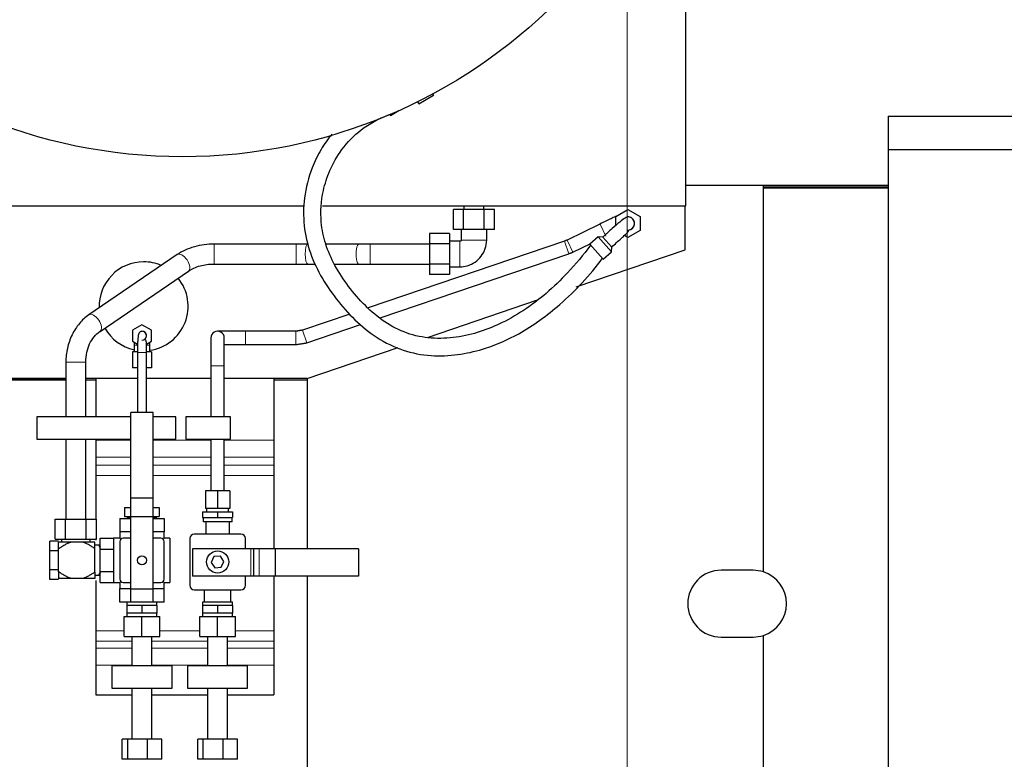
# Model space of a CAD drawing. Header units: inches. Extents: x 0 to 20790, y -12 to 14700.
# Tile 175 of 191: x 13605 to 14491, y 10914 to 11579. Entities that reach past the tile are written whole.
import ezdxf

# ---------------------------------------------------------------- set-up
doc = ezdxf.new("R2010")
doc.units = ezdxf.units.IN
doc.layers.add('1', color=7, linetype='Continuous', true_color=0xffffff)
doc.layers.add('254', color=7, linetype='Continuous', true_color=0xffffff)
doc.styles.add('latin_extended', font='simplex.shx')
doc.dimstyles.get("Standard").update_dxf_attribs({"dimtxt": 0.18, "dimasz": 0.18, "dimexe": 0.18, "dimexo": 0.0625, "dimgap": 0.09, "dimtad": 0, "dimtih": 1, "dimtoh": 1, "dimdec": 4, "dimzin": 0, "dimdsep": 46, "dimtxsty": 'Standard', "dimcen": 0.09, "dimadec": 0, "dimazin": 0, "dimtfac": 1, "dimtdec": 4, "dimtofl": 0, "dimtmove": 0, "dimatfit": 3, "dimfxl": 1, "dimtolj": 1, "dimtzin": 0, "dimarcsym": 0})

# ---------------------------------------------------------------- blocks, each defined once
blk = doc.blocks.new('_U8')
at = {"layer": '254', "color": 3, "linetype": 'Continuous', "lineweight": 13, "transparency": 16777216}
for p, q in [((13752.97, 12573.77), (13752.97, 12918.77)), ((14151.84, 9866.58), (14151.84, 12918.77)), ((14029.34, 12883.77), (13875.47, 12883.77))]:
    blk.add_line(p, q, dxfattribs=at)
at = {"layer": '254', "color": 3, "transparency": 16777216}
for points in [[(13875.47, 12904.18), (13875.47, 12863.35), (13752.97, 12883.77)], [(14029.34, 12863.35), (14029.34, 12904.18), (14151.84, 12883.77)]]:
    blk.add_solid(points, dxfattribs=at)
at = {"layer": 'Defpoints', "color": 0, "transparency": 16777216}
for p in [(13752.97, 12883.77), (13752.97, 12538.77), (14151.84, 9831.58)]:
    blk.add_point(p, dxfattribs=at)
at = {"layer": '254', "color": 2, "lineweight": 13, "transparency": 16777216, "insert": (13797.82, 13067.52), "char_height": 122.5, "attachment_point": 1, "style": 'latin_extended'}
blk.add_mtext('\\A1;399', dxfattribs=at)

msp = doc.modelspace()

# ---------------------------------------------------------------- linework, layer by layer
at = {"layer": '1', "color": 2, "linetype": 'Continuous', "lineweight": 25}
for p, q in [((14204.339, 11411.577), (14204.339, 11783.876)), ((13976.929, 11512.161), (13977.645, 11510.921)), ((13963.138, 11505.047), (13964.221, 11503.171)), ((13964.221, 11503.171), (13977.645, 11510.921)), ((13938.793, 11492.764), (13946.397, 11497.155)), ((13938.3, 11493.618), (13938.793, 11492.764)), ((14386.339, 11492.078), (14386.339, 11462.078)), ((14386.339, 11492.078), (15071.339, 11492.078)), ((14386.339, 11462.078), (14386.339, 10522.078)), ((14386.339, 11462.078), (15071.339, 11462.078)), ((14204.339, 11430.078), (14274.192, 11430.078)), ((14274.192, 11430.078), (14386.339, 11430.078)), ((14274.192, 11428.578), (14274.192, 11430.078)), ((14274.192, 11428.578), (14386.339, 11428.578)), ((14274.192, 11427.577), (14274.192, 11428.578)), ((14274.192, 11427.577), (14386.339, 11427.577)), ((14274.192, 11082.152), (14274.192, 11427.577)), ((14274.606, 11427.577), (14274.606, 11428.578)), ((14282.339, 11428.578), (14282.339, 11427.579)), ((14358.839, 11428.577), (14386.339, 11428.577)), ((14358.839, 11428.577), (14358.839, 11427.57)), ((13456.339, 11411.577), (13861.404, 11411.577)), ((13877.592, 11411.577), (14204.339, 11411.577)), ((14004.601, 11408.077), (13995.364, 11408.077)), ((13995.364, 11390.077), (13995.364, 11408.077)), ((14004.601, 11390.077), (14004.601, 11408.077)), ((14023.077, 11408.077), (14004.601, 11408.077)), ((14004.839, 11411.578), (14004.839, 11408.077)), ((14022.839, 11408.077), (14022.839, 11411.578)), ((14023.077, 11390.077), (14023.077, 11408.077)), ((14032.314, 11408.077), (14023.077, 11408.077)), ((14032.314, 11390.077), (14032.314, 11408.077)), ((14141.384, 11401.902), (14152.339, 11408.227)), ((14152.339, 11408.227), (14163.294, 11401.902)), ((14203.924, 11371.998), (14203.924, 11411.577)), ((14141.384, 11393.685), (14141.384, 11401.902)), ((14153.209, 11401.514), (14153.209, 11401.514)), ((14163.294, 11401.902), (14163.294, 11389.252)), ((14004.601, 11390.077), (13995.364, 11390.077)), ((14002.339, 11390.077), (14002.339, 11380.577)), ((14023.077, 11390.077), (14004.601, 11390.077)), ((14032.314, 11390.077), (14023.077, 11390.077)), ((14025.339, 11380.577), (14025.339, 11390.077)), ((14127.238, 11395.026), (14097.624, 11380.604)), ((14127.238, 11395.026), (14127.335, 11394.826)), ((14163.294, 11389.252), (14152.339, 11382.927)), ((14095.42, 11379.697), (13918.698, 11319.617)), ((13973.839, 11386.553), (13973.839, 11377.315)), ((13991.839, 11386.553), (13973.839, 11386.553)), ((13991.839, 11386.553), (13991.839, 11377.315)), ((14001.339, 11379.577), (13991.839, 11379.577)), ((14125.509, 11383.53), (14118.077, 11376.839)), ((14129.746, 11383.308), (14125.509, 11383.53)), ((14125.509, 11383.53), (14137.553, 11370.153)), ((14137.775, 11374.39), (14129.746, 11383.308)), ((14152.339, 11382.927), (14149.19, 11384.745)), ((13854.092, 11377.077), (13780.306, 11377.077)), ((13910.252, 11377.077), (13880.63, 11377.077)), ((13973.839, 11377.077), (13920.605, 11377.077)), ((13973.839, 11377.315), (13973.839, 11358.84)), ((13991.839, 11377.315), (13973.839, 11377.315)), ((13991.839, 11377.315), (13991.839, 11358.84)), ((14102.878, 11369.816), (14118.994, 11377.664)), ((14105.804, 11338.594), (14203.924, 11371.998)), ((14118.077, 11376.839), (14130.122, 11363.462)), ((14137.553, 11370.153), (14137.775, 11374.39)), ((13746.955, 11367.535), (13667.496, 11313.411)), ((13929.527, 11310.624), (14099.283, 11368.336)), ((14130.122, 11363.462), (14137.553, 11370.153)), ((13677.63, 11298.535), (13757.088, 11352.659)), ((13780.306, 11359.077), (13854.092, 11359.077)), ((13864.445, 11359.077), (13871.504, 11359.077)), ((13888.401, 11359.077), (13910.252, 11359.077)), ((13920.605, 11359.077), (13973.839, 11359.077)), ((13973.839, 11358.84), (13973.839, 11349.602)), ((13991.839, 11358.84), (13973.839, 11358.84)), ((13991.839, 11358.84), (13991.839, 11349.602)), ((13991.839, 11356.577), (14001.339, 11356.577)), ((13991.839, 11349.602), (13973.839, 11349.602)), ((13972.262, 11293.131), (14071.025, 11326.753)), ((13902.396, 11314.074), (13859.786, 11299.589)), ((13715.333, 11304.392), (13706.833, 11299.485)), ((13723.833, 11299.485), (13715.333, 11304.392)), ((13863.649, 11288.227), (13911.943, 11304.646)), ((13706.833, 11299.485), (13706.833, 11289.67)), ((13723.833, 11289.67), (13723.833, 11299.485)), ((13853.671, 11298.577), (13808.333, 11298.577)), ((13706.833, 11289.67), (13711.405, 11287.031)), ((13708.333, 11286.077), (13708.333, 11280.077)), ((13719.291, 11287.048), (13723.833, 11289.67)), ((13722.333, 11280.077), (13722.333, 11286.077)), ((13808.333, 11286.577), (13853.671, 11286.577)), ((13863.839, 11256.219), (13945.64, 11284.067)), ((13711.336, 11280.077), (13706.833, 11280.077)), ((13706.833, 11280.077), (13706.833, 11265.577)), ((13711.333, 11279.577), (13711.333, 11225.578)), ((13723.833, 11280.077), (13719.333, 11280.077)), ((13719.333, 11225.578), (13719.333, 11279.577)), ((13723.833, 11280.077), (13723.833, 11265.577)), ((13646.833, 11270.918), (13646.833, 11221.577)), ((13664.833, 11221.577), (13664.833, 11270.918)), ((13711.333, 11265.577), (13706.833, 11265.577)), ((13711.333, 11265.577), (13711.333, 11256.303)), ((13719.333, 11256.303), (13719.333, 11265.577)), ((13723.833, 11265.577), (13719.334, 11265.577)), ((13777.333, 11267.577), (13777.333, 11221.577)), ((13789.333, 11221.577), (13789.333, 11267.577)), ((13646.835, 11256.078), (13457.839, 11256.078)), ((13635.339, 11255.954), (13457.839, 11255.954)), ((13646.835, 11255.961), (13635.339, 11255.954)), ((13673.838, 11256.078), (13664.833, 11256.078)), ((13673.841, 11255.975), (13664.837, 11255.97)), ((13673.839, 11256.302), (13673.839, 11221.577)), ((13673.839, 11256.302), (13711.334, 11256.302)), ((13719.334, 11256.302), (13777.331, 11256.302)), ((13789.331, 11256.302), (13833.839, 11256.302)), ((13863.424, 11256.078), (13833.835, 11256.078)), ((13863.839, 11256.078), (13833.838, 11256.061)), ((13833.839, 11256.302), (13833.839, 11200.628)), ((13863.839, 11256.219), (13863.424, 11256.078)), ((13863.839, 11256.219), (13863.839, 11254.634)), ((13863.839, 11256.078), (13863.839, 11102.98)), ((13646.837, 11254.578), (13457.839, 11254.578)), ((13673.838, 11254.578), (13664.833, 11254.578)), ((13863.672, 11254.578), (13833.837, 11254.578)), ((13863.672, 11254.578), (13863.839, 11254.634)), ((13863.839, 11254.634), (13863.839, 11102.98)), ((13620.833, 11221.577), (13620.833, 11201.577)), ((13705.332, 11221.577), (13620.833, 11221.577)), ((13705.333, 11148.472), (13705.333, 11225.577)), ((13725.333, 11225.577), (13705.333, 11225.577)), ((13745.833, 11221.577), (13725.332, 11221.577)), ((13725.333, 11148.472), (13725.333, 11225.577)), ((13745.833, 11201.577), (13745.833, 11221.577)), ((13754.839, 11221.577), (13754.839, 11201.577)), ((13794.839, 11221.577), (13754.839, 11221.577)), ((13794.839, 11201.577), (13794.839, 11221.577)), ((13620.833, 11201.577), (13705.332, 11201.577)), ((13646.833, 11201.577), (13646.833, 11129.577)), ((13664.833, 11129.577), (13664.833, 11201.577)), ((13673.839, 11201.577), (13673.839, 11200.628)), ((13673.839, 11200.628), (13673.839, 11185.308)), ((13725.332, 11201.577), (13745.833, 11201.577)), ((13754.839, 11201.577), (13794.839, 11201.577)), ((13777.333, 11201.577), (13777.333, 11155.077)), ((13789.333, 11155.077), (13789.333, 11201.577)), ((13833.839, 11200.628), (13833.839, 11185.308)), ((13673.839, 11185.308), (13673.839, 11178.117)), ((13833.839, 11185.308), (13833.839, 11178.117)), ((13673.839, 11178.117), (13673.839, 11168.925)), ((13833.839, 11178.117), (13833.839, 11168.925)), ((13673.839, 11168.925), (13673.839, 11129.577)), ((13833.839, 11168.925), (13833.839, 11102.983)), ((13783.333, 11155.077), (13772.333, 11155.077)), ((13772.333, 11155.077), (13772.333, 11139.077)), ((13794.333, 11155.077), (13783.333, 11155.077)), ((13783.333, 11155.077), (13783.333, 11139.077)), ((13794.333, 11155.077), (13794.333, 11139.077)), ((13705.333, 11131.577), (13705.333, 11148.472)), ((13725.333, 11148.472), (13705.333, 11148.472)), ((13725.333, 11131.577), (13725.333, 11148.472)), ((13699.745, 11140.077), (13705.333, 11140.077)), ((13699.745, 11140.077), (13699.745, 11132.077)), ((13699.745, 11132.077), (13705.333, 11132.077)), ((13705.333, 11066.577), (13705.333, 11131.577)), ((13725.333, 11131.577), (13705.333, 11131.577)), ((13725.333, 11066.577), (13725.333, 11131.577)), ((13725.334, 11140.077), (13730.922, 11140.077)), ((13725.334, 11132.077), (13730.922, 11132.077)), ((13730.922, 11140.077), (13730.922, 11132.077)), ((13769.833, 11136.077), (13783.333, 11136.077)), ((13769.833, 11136.077), (13769.833, 11131.077)), ((13783.333, 11139.077), (13772.333, 11139.077)), ((13773.399, 11139.077), (13773.399, 11136.077)), ((13794.333, 11139.077), (13783.333, 11139.077)), ((13783.333, 11136.077), (13796.833, 11136.077)), ((13783.333, 11136.077), (13783.333, 11131.077)), ((13793.268, 11136.077), (13793.268, 11139.077)), ((13796.833, 11136.077), (13796.833, 11131.077)), ((13637.358, 11129.577), (13646.596, 11129.577)), ((13637.358, 11111.577), (13637.358, 11129.577)), ((13646.596, 11129.577), (13665.071, 11129.577)), ((13646.596, 11111.577), (13646.596, 11129.577)), ((13665.071, 11129.577), (13674.309, 11129.577)), ((13665.071, 11111.577), (13665.071, 11129.577)), ((13674.309, 11111.577), (13674.309, 11129.577)), ((13695.333, 11130.077), (13695.333, 11118.077)), ((13695.333, 11130.077), (13705.333, 11130.077)), ((13702.333, 11131.077), (13702.333, 11130.077)), ((13705.399, 11131.077), (13702.333, 11131.077)), ((13728.333, 11131.077), (13725.267, 11131.077)), ((13725.333, 11130.077), (13735.333, 11130.077)), ((13728.333, 11130.077), (13728.333, 11131.077)), ((13735.333, 11130.077), (13735.333, 11118.077)), ((13769.833, 11131.077), (13783.333, 11131.077)), ((13770.333, 11131.077), (13770.333, 11127.077)), ((13796.333, 11127.077), (13770.333, 11127.077)), ((13772.683, 11127.077), (13772.683, 11116.077)), ((13783.333, 11131.077), (13796.833, 11131.077)), ((13793.983, 11116.077), (13793.983, 11127.077)), ((13796.333, 11127.077), (13796.333, 11131.077)), ((13695.333, 11118.077), (13695.333, 11112.577)), ((13705.333, 11118.077), (13695.333, 11118.077)), ((13735.333, 11118.077), (13725.333, 11118.077)), ((13735.333, 11112.577), (13735.333, 11118.077)), ((13804.333, 11116.077), (13762.333, 11116.077)), ((13632.333, 11101.238), (13632.333, 11109.898)), ((13640.333, 11109.898), (13632.333, 11109.898)), ((13637.358, 11111.577), (13646.596, 11111.577)), ((13651.321, 11108.827), (13640.333, 11108.827)), ((13642.833, 11111.577), (13642.833, 11108.827)), ((13646.596, 11111.577), (13665.071, 11111.577)), ((13662.35, 11108.827), (13651.321, 11108.827)), ((13672.833, 11108.827), (13662.35, 11108.827)), ((13665.071, 11111.577), (13674.309, 11111.577)), ((13668.833, 11108.827), (13668.833, 11111.577)), ((13676.796, 11106.077), (13672.833, 11106.077)), ((13673.839, 11111.577), (13673.839, 11110.799)), ((13676.744, 11106.077), (13677.833, 11104.988)), ((13677.833, 11104.988), (13676.744, 11106.077)), ((13677.833, 11104.988), (13676.744, 11106.077)), ((13677.833, 11112.577), (13689.833, 11112.577)), ((13677.833, 11102.577), (13677.833, 11112.577)), ((13695.333, 11112.577), (13689.833, 11112.577)), ((13689.833, 11112.577), (13689.833, 11102.577)), ((13695.333, 11112.577), (13696.212, 11111.699)), ((13695.333, 11109.577), (13695.333, 11075.577)), ((13705.334, 11112.577), (13698.333, 11112.577)), ((13732.333, 11112.577), (13725.333, 11112.577)), ((13734.455, 11111.699), (13735.333, 11112.577)), ((13740.333, 11112.577), (13735.333, 11112.577)), ((13735.333, 11075.577), (13735.333, 11109.577)), ((13740.333, 11112.577), (13740.333, 11072.577)), ((13758.333, 11112.077), (13758.333, 11070.077)), ((13808.333, 11102.984), (13808.333, 11112.077)), ((13632.333, 11083.917), (13632.333, 11101.238)), ((13640.333, 11101.238), (13632.333, 11101.238)), ((13640.333, 11082.327), (13640.333, 11102.827)), ((13672.833, 11081.971), (13672.833, 11103.184)), ((13677.833, 11082.577), (13677.833, 11102.577)), ((13677.833, 11102.577), (13689.833, 11102.577)), ((13689.833, 11102.577), (13689.833, 11082.577)), ((13813.13, 11102.984), (13760.63, 11102.984)), ((13760.63, 11102.984), (13760.63, 11078.325)), ((13780.098, 11095.861), (13777.571, 11090.67)), ((13785.857, 11096.269), (13780.098, 11095.861)), ((13789.089, 11091.485), (13785.857, 11096.269)), ((13815.63, 11102.984), (13813.13, 11102.984)), ((13820.63, 11102.984), (13815.63, 11102.984)), ((13815.63, 11102.984), (13815.63, 11078.325)), ((13835.099, 11102.984), (13820.63, 11102.984)), ((13910.103, 11102.984), (13835.099, 11102.984)), ((13835.099, 11102.984), (13835.099, 11078.325)), ((13910.103, 11102.984), (13910.103, 11078.325)), ((13777.571, 11090.67), (13780.803, 11085.886)), ((13786.562, 11086.294), (13789.089, 11091.485)), ((13632.333, 11075.257), (13632.333, 11083.917)), ((13640.333, 11083.917), (13632.333, 11083.917)), ((13672.833, 11079.077), (13676.796, 11079.077)), ((13677.833, 11082.577), (13689.833, 11082.577)), ((13677.833, 11072.577), (13677.833, 11082.577)), ((13689.833, 11082.577), (13689.833, 11072.577)), ((13813.13, 11078.325), (13760.63, 11078.325)), ((13780.803, 11085.886), (13786.562, 11086.294)), ((13808.333, 11070.077), (13808.333, 11078.325)), ((13815.63, 11078.325), (13813.13, 11078.325)), ((13820.63, 11078.325), (13815.63, 11078.325)), ((13835.099, 11078.325), (13820.63, 11078.325)), ((13833.839, 11078.326), (13833.839, 11029.116)), ((13910.103, 11078.325), (13835.099, 11078.325)), ((13863.839, 11078.329), (13863.839, 10905.024)), ((13863.839, 11078.327), (13863.839, 10905.024)), ((14264.977, 11083.601), (14236.215, 11083.601)), ((13640.333, 11075.257), (13632.333, 11075.257)), ((13651.321, 11076.327), (13640.333, 11076.327)), ((13662.35, 11076.327), (13651.321, 11076.327)), ((13672.833, 11076.327), (13662.35, 11076.327)), ((13673.839, 11074.355), (13673.839, 11029.116)), ((13677.833, 11072.577), (13689.833, 11072.577)), ((13689.833, 11072.577), (13695.333, 11072.577)), ((13696.212, 11073.456), (13695.333, 11072.577)), ((13695.333, 11072.577), (13695.333, 11067.077)), ((13698.333, 11072.577), (13705.334, 11072.577)), ((13725.333, 11072.577), (13732.333, 11072.577)), ((13735.333, 11072.577), (13734.455, 11073.456)), ((13735.333, 11072.577), (13740.333, 11072.577)), ((13735.333, 11067.077), (13735.333, 11072.577)), ((13695.333, 11067.077), (13705.333, 11067.077)), ((13695.333, 11055.077), (13695.333, 11067.077)), ((13705.333, 11055.077), (13705.333, 11066.577)), ((13725.333, 11066.577), (13705.333, 11066.577)), ((13725.333, 11067.077), (13735.333, 11067.077)), ((13725.333, 11055.077), (13725.333, 11066.577)), ((13735.333, 11055.077), (13735.333, 11067.077)), ((13762.333, 11066.077), (13804.333, 11066.077)), ((13771.333, 11066.077), (13771.333, 11055.077)), ((13795.333, 11055.077), (13795.333, 11066.077)), ((13705.333, 11055.077), (13695.333, 11055.077)), ((13701.833, 11055.077), (13701.833, 11052.077)), ((13708.583, 11052.077), (13701.833, 11052.077)), ((13701.833, 11052.077), (13701.833, 11045.077)), ((13725.333, 11055.077), (13705.333, 11055.077)), ((13715.333, 11052.077), (13708.583, 11052.077)), ((13722.083, 11052.077), (13715.333, 11052.077)), ((13715.333, 11052.077), (13715.333, 11045.077)), ((13728.833, 11052.077), (13722.083, 11052.077)), ((13735.333, 11055.077), (13725.333, 11055.077)), ((13728.833, 11052.077), (13728.833, 11055.077)), ((13728.833, 11052.077), (13728.833, 11045.077)), ((13769.833, 11055.077), (13769.833, 11052.077)), ((13796.833, 11055.077), (13769.833, 11055.077)), ((13776.583, 11052.077), (13769.833, 11052.077)), ((13769.833, 11052.077), (13769.833, 11045.077)), ((13783.333, 11052.077), (13776.583, 11052.077)), ((13790.083, 11052.077), (13783.333, 11052.077)), ((13783.333, 11052.077), (13783.333, 11045.077)), ((13796.833, 11052.077), (13790.083, 11052.077)), ((13796.833, 11052.077), (13796.833, 11055.077)), ((13796.833, 11052.077), (13796.833, 11045.077)), ((13701.833, 11045.077), (13701.833, 11042.077)), ((13708.583, 11045.077), (13701.833, 11045.077)), ((13715.333, 11045.077), (13708.583, 11045.077)), ((13722.083, 11045.077), (13715.333, 11045.077)), ((13728.833, 11045.077), (13722.083, 11045.077)), ((13728.833, 11042.077), (13728.833, 11045.077)), ((13769.833, 11045.077), (13769.833, 11042.077)), ((13776.583, 11045.077), (13769.833, 11045.077)), ((13783.333, 11045.077), (13776.583, 11045.077)), ((13790.083, 11045.077), (13783.333, 11045.077)), ((13796.833, 11045.077), (13790.083, 11045.077)), ((13796.833, 11042.077), (13796.833, 11045.077)), ((13699.333, 11042.077), (13715.333, 11042.077)), ((13699.333, 11024.077), (13699.333, 11042.077)), ((13715.333, 11042.077), (13731.333, 11042.077)), ((13715.333, 11024.077), (13715.333, 11042.077)), ((13731.333, 11024.077), (13731.333, 11042.077)), ((13767.333, 11042.077), (13783.333, 11042.077)), ((13767.333, 11024.077), (13767.333, 11042.077)), ((13783.333, 11042.077), (13799.333, 11042.077)), ((13783.333, 11024.077), (13783.333, 11042.077)), ((13799.333, 11024.077), (13799.333, 11042.077)), ((13673.839, 11029.116), (13673.839, 11019.924)), ((13833.839, 11029.116), (13833.839, 11019.924)), ((14274.192, 10677.078), (14274.192, 11025.002)), ((13673.839, 11019.924), (13673.839, 11013.572)), ((13699.333, 11024.077), (13715.333, 11024.077)), ((13706.333, 11024.077), (13706.333, 10997.577)), ((13715.333, 11024.077), (13731.333, 11024.077)), ((13724.333, 10997.577), (13724.333, 11024.077)), ((13767.333, 11024.077), (13783.333, 11024.077)), ((13774.333, 11024.077), (13774.333, 10997.577)), ((13783.333, 11024.077), (13799.333, 11024.077)), ((13792.333, 10997.577), (13792.333, 11024.077)), ((13833.839, 11019.924), (13833.839, 11013.572)), ((14236.215, 11023.553), (14264.977, 11023.553)), ((13673.839, 11013.572), (13673.839, 10998.251)), ((13833.839, 11013.572), (13833.839, 10998.251)), ((13673.839, 10998.251), (13673.839, 10971.577)), ((13742.333, 10997.577), (13688.333, 10997.577)), ((13688.333, 10997.577), (13688.333, 10977.577)), ((13742.333, 10977.577), (13742.333, 10997.577)), ((13756.333, 10997.577), (13756.333, 10977.577)), ((13810.333, 10997.577), (13756.333, 10997.577)), ((13810.333, 10977.577), (13810.333, 10997.577)), ((13833.839, 10998.251), (13833.839, 10971.577)), ((13688.333, 10977.577), (13742.333, 10977.577)), ((13706.333, 10977.577), (13706.333, 10931.577)), ((13724.333, 10931.577), (13724.333, 10977.577)), ((13756.333, 10977.577), (13810.333, 10977.577)), ((13774.333, 10977.577), (13774.333, 10931.577)), ((13792.333, 10931.577), (13792.333, 10977.577)), ((13673.839, 10971.577), (13706.334, 10971.577)), ((13724.334, 10971.577), (13774.331, 10971.577)), ((13792.331, 10971.577), (13833.839, 10971.577)), ((13702.479, 10931.577), (13697.414, 10931.577)), ((13697.414, 10913.577), (13697.414, 10931.577)), ((13720.398, 10931.577), (13702.479, 10931.577)), ((13702.479, 10913.577), (13702.479, 10931.577)), ((13733.253, 10931.577), (13720.398, 10931.577)), ((13720.398, 10913.577), (13720.398, 10931.577)), ((13733.253, 10913.577), (13733.253, 10931.577)), ((13770.479, 10931.577), (13765.414, 10931.577)), ((13765.414, 10913.577), (13765.414, 10931.577)), ((13788.398, 10931.577), (13770.479, 10931.577)), ((13770.479, 10913.577), (13770.479, 10931.577)), ((13801.253, 10931.577), (13788.398, 10931.577)), ((13788.398, 10913.577), (13788.398, 10931.577)), ((13801.253, 10913.577), (13801.253, 10931.577)), ((13702.479, 10913.577), (13697.414, 10913.577)), ((13720.398, 10913.577), (13702.479, 10913.577)), ((13733.253, 10913.577), (13720.398, 10913.577)), ((13770.479, 10913.577), (13765.414, 10913.577)), ((13788.398, 10913.577), (13770.479, 10913.577)), ((13801.253, 10913.577), (13788.398, 10913.577))]:
    msp.add_line(p, q, dxfattribs=at)
at = {"layer": '1', "color": 110, "linetype": 'Continuous', "lineweight": 13}
for p, q in [((14127.335, 11394.826), (14132.492, 11384.238)), ((14001.339, 11379.577), (14001.339, 11356.577)), ((14002.339, 11380.577), (14025.339, 11380.577)), ((14095.42, 11379.697), (14099.283, 11368.336)), ((14097.624, 11380.604), (14102.878, 11369.816)), ((13780.306, 11377.077), (13780.306, 11359.079)), ((13854.092, 11377.077), (13854.092, 11359.079)), ((13910.255, 11377.077), (13910.252, 11377.077)), ((13920.605, 11359.077), (13920.605, 11377.076)), ((13667.496, 11313.411), (13667.457, 11313.384)), ((13859.786, 11299.589), (13863.649, 11288.227)), ((13808.333, 11298.577), (13808.333, 11292.577)), ((13808.333, 11292.577), (13808.333, 11286.577)), ((13853.671, 11298.577), (13853.671, 11292.577)), ((13853.671, 11292.577), (13853.671, 11286.577)), ((13711.307, 11286.077), (13708.334, 11286.077)), ((13722.333, 11286.077), (13719.38, 11286.077)), ((13719.333, 11279.577), (13711.333, 11279.577)), ((13655.833, 11270.918), (13646.834, 11270.918)), ((13664.833, 11270.918), (13655.833, 11270.918)), ((13777.333, 11267.577), (13789.333, 11267.577)), ((13673.839, 11200.628), (13705.334, 11200.628)), ((13725.334, 11200.628), (13777.331, 11200.628)), ((13789.331, 11200.628), (13833.839, 11200.628)), ((13673.839, 11185.308), (13705.334, 11185.308)), ((13725.334, 11185.308), (13777.331, 11185.308)), ((13789.331, 11185.308), (13833.839, 11185.308)), ((13673.839, 11178.117), (13705.334, 11178.117)), ((13725.334, 11178.117), (13777.331, 11178.117)), ((13789.331, 11178.117), (13833.839, 11178.117)), ((13673.839, 11168.925), (13705.334, 11168.925)), ((13725.334, 11168.925), (13777.331, 11168.925)), ((13789.331, 11168.925), (13833.839, 11168.925)), ((13813.13, 11102.984), (13813.13, 11078.325)), ((13820.63, 11102.984), (13820.63, 11078.325)), ((13673.839, 11029.116), (13699.334, 11029.116)), ((13731.334, 11029.116), (13767.331, 11029.116)), ((13799.331, 11029.116), (13833.839, 11029.116)), ((13673.839, 11019.924), (13706.334, 11019.924)), ((13724.334, 11019.924), (13774.331, 11019.924)), ((13792.331, 11019.924), (13833.839, 11019.924)), ((13673.839, 11013.572), (13706.334, 11013.572)), ((13724.334, 11013.572), (13774.331, 11013.572)), ((13792.331, 11013.572), (13833.839, 11013.572)), ((13673.839, 10998.251), (13706.334, 10998.251)), ((13724.334, 10998.251), (13774.331, 10998.251)), ((13792.331, 10998.251), (13833.839, 10998.251))]:
    msp.add_line(p, q, dxfattribs=at)
at = {"layer": '1', "color": 2, "linetype": 'Continuous', "lineweight": 25}
for centre, radius in [((13751.839, 11931.577), 476), ((13715.333, 11092.577), 4), ((13783.333, 11091.077), 10)]:
    msp.add_circle(centre, radius, dxfattribs=at)
for centre, radius, start, end in [((14152.339, 11395.577), 6, 261.66375, 81.658125), ((14152.339, 11395.577), 6, 275.74875, 82.51875), ((13716.839, 11321.077), 40, 90, 181.850625), ((13716.839, 11321.077), 40, 66.673125, 90), ((13716.839, 11321.077), 40, 277.891875, 39.195), ((13716.839, 11321.077), 40, 209.32875, 257.72625), ((13715.333, 11294.577), 4, 0, 90.095625), ((13715.333, 11294.577), 4, 270, 90), ((13783.333, 11292.577), 6, 0.0225, 180.028125), ((13762.333, 11112.077), 4, 90, 180), ((13804.333, 11112.077), 4, 0, 90), ((13698.333, 11109.577), 3, 90, 180), ((13732.333, 11109.577), 3, 0, 90), ((14236.215, 11053.577), 30.024, 90, 270), ((14264.977, 11053.577), 30.024, 72.126819, 90), ((14264.977, 11053.577), 30.024, 287.873181, 72.126819), ((13698.333, 11075.577), 3, 180, 270), ((13732.333, 11075.577), 3, 270, 0), ((13762.333, 11070.077), 4, 180, 270), ((13804.333, 11070.077), 4, 270, 0), ((14264.977, 11053.577), 30.024, 270, 287.873181)]:
    msp.add_arc(centre, radius, start, end, dxfattribs=at)
at = {"layer": '1', "color": 110, "linetype": 'Continuous', "lineweight": 13}
for centre, major_axis, ratio, start_param, end_param in [((13864.445, 11368.077), (0, 9), 0.258819, 0.0000982, 3.1414945), ((13910.252, 11368.077), (0, 9), 0.258819, 0, 3.1419854), ((13752.022, 11360.097), (-5.067, 7.438), 0.5176962, 3.1416681, 6.2831626), ((13672.563, 11305.973), (-5.067, 7.438), 0.5176962, 3.1527619, 6.2831853)]:
    msp.add_ellipse(centre, major_axis=major_axis, ratio=ratio, start_param=start_param, end_param=end_param, dxfattribs=at)
at = {"layer": '1', "color": 2, "linetype": 'Continuous', "lineweight": 25}
for points, knots in [([(14118.747, 11376.095), (14112.332, 11367.296), (14099.736, 11352.152), (14080.136, 11333.287), (14060.569, 11318.189), (14040.766, 11306.452), (14019.512, 11297.706), (13997.989, 11292.578), (13975.548, 11291.525), (13953.329, 11295.997), (13933.148, 11306.487), (13915.753, 11321.312), (13900.851, 11338.606), (13888.635, 11357.157), (13880.002, 11376.587), (13875.309, 11399.398), (13876.891, 11422.189), (13884.034, 11444.251), (13894.882, 11463.421), (13912.662, 11481.505), (13928.01, 11489.89), (13937.076, 11493.226)], [0, 0, 0, 0, 0.0723594, 0.1317816, 0.1812636, 0.2372496, 0.2850516, 0.3343314, 0.3844113, 0.4340438, 0.4839182, 0.5346817, 0.5860549, 0.63651, 0.6835392, 0.7281814, 0.7915565, 0.8336209, 0.8823639, 0.9375821, 1, 1, 1, 1]), ([(13886.053, 11475.79), (13882.493, 11471.486), (13875.762, 11461.872), (13866.568, 11442.876), (13860.56, 11419.669), (13860.242, 11393.426), (13865.933, 11368.692), (13876.984, 11345.798), (13891.535, 11325.009), (13908.721, 11306.183), (13929.098, 11290.314), (13952.806, 11279.585), (13977.848, 11275.69), (14001.951, 11277.351), (14027.642, 11283.651), (14058.516, 11297.299), (14095.06, 11323.988), (14118.099, 11348.72), (14129.452, 11364.205)], [0, 0, 0, 0, 0.0373584, 0.0783429, 0.1409259, 0.1963166, 0.2528983, 0.3100193, 0.3665967, 0.4232646, 0.4807044, 0.5386578, 0.5956886, 0.6487212, 0.699644, 0.7723315, 0.8736186, 1, 1, 1, 1]), ([(14141.438, 11401.854), (14141.271, 11401.779), (14140.01, 11401.207), (14137.214, 11399.879), (14132.491, 11397.584), (14129.072, 11395.922), (14127.238, 11395.026)], [0, 0, 0, 0, 0.0465957, 0.3439767, 0.662202, 1, 1, 1, 1]), ([(14153.129, 11401.525), (14152.193, 11401.534), (14149.86, 11400.821), (14145.113, 11397.009), (14139.485, 11392.067), (14134.136, 11387.258), (14131.254, 11384.667), (14129.746, 11383.308)], [0, 0, 0, 0, 0.223444, 0.4631947, 0.7199861, 0.8568377, 1, 1, 1, 1]), ([(14137.775, 11374.39), (14139.287, 11375.751), (14142.107, 11378.292), (14146.007, 11381.813), (14149.118, 11384.658), (14151.359, 11386.793), (14152.717, 11388.242), (14153.061, 11388.868), (14153.032, 11389.085), (14153.026, 11389.11)], [0, 0, 0, 0, 0.1930932, 0.3750909, 0.5454891, 0.703736, 0.8492979, 0.9818678, 1, 1, 1, 1]), ([(14001.339, 11356.577), (14003.572, 11356.631), (14007.037, 11357.156), (14012.737, 11359.272), (14018.06, 11362.906), (14022.033, 11368.086), (14024.595, 11374.049), (14025.274, 11377.948), (14025.339, 11380.577)], [0, 0, 0, 0, 0.1750901, 0.2813741, 0.4839992, 0.682028, 0.7953701, 1, 1, 1, 1]), ([(14002.339, 11380.577), (14002.34, 11380.461), (14002.34, 11380.32), (14002.34, 11380.165), (14002.338, 11380.121), (14002.331, 11380.084), (14002.285, 11380.049), (14002.222, 11379.952), (14002.092, 11379.794), (14001.926, 11379.697), (14001.837, 11379.585), (14001.782, 11379.576), (14001.707, 11379.577), (14001.555, 11379.577), (14001.425, 11379.577), (14001.339, 11379.577)], [0, 0, 0, 0, 0.2066854, 0.250801, 0.273864, 0.2854883, 0.315401, 0.3701184, 0.4932486, 0.6710526, 0.7145967, 0.7306252, 0.7681199, 0.8480277, 1, 1, 1, 1]), ([(13780.306, 11377.076), (13777.275, 11377.059), (13771.232, 11376.633), (13762.311, 11374.758), (13753.999, 11371.715), (13749.161, 11369.016), (13746.917, 11367.509)], [0, 0, 0, 0, 0.244831, 0.4973418, 0.7514225, 1, 1, 1, 1]), ([(13757.126, 11352.685), (13758.641, 11353.726), (13761.867, 11355.534), (13767.484, 11357.577), (13773.7, 11358.814), (13778.034, 11359.086), (13780.306, 11359.078)], [0, 0, 0, 0, 0.252069, 0.4963434, 0.7427738, 1, 1, 1, 1]), ([(13667.458, 11313.385), (13664.332, 11311.181), (13658.673, 11305.971), (13652.004, 11295.572), (13647.833, 11283.522), (13646.882, 11275.172), (13646.834, 11270.918)], [0, 0, 0, 0, 0.2484894, 0.5030731, 0.755854, 1, 1, 1, 1]), ([(13664.833, 11270.918), (13664.823, 11273.952), (13665.395, 11279.602), (13667.973, 11287.499), (13672.147, 11294.024), (13675.659, 11297.215), (13677.668, 11298.561)], [0, 0, 0, 0, 0.2586696, 0.5043534, 0.7474977, 1, 1, 1, 1]), ([(13715.333, 11298.577), (13714.934, 11298.556), (13714.099, 11298.418), (13712.752, 11297.404), (13712.01, 11295.356), (13711.592, 11292.12), (13711.416, 11288.699), (13711.344, 11284.397), (13711.328, 11281.269), (13711.333, 11279.577)], [0, 0, 0, 0, 0.0599408, 0.1408148, 0.3622561, 0.4986431, 0.6506169, 0.8178829, 1, 1, 1, 1]), ([(13719.333, 11279.577), (13719.336, 11280.807), (13719.333, 11283.077), (13719.326, 11286.187), (13719.273, 11288.567), (13719.101, 11290.127), (13718.829, 11290.659), (13718.616, 11290.782), (13718.612, 11290.784)], [0, 0, 0, 0, 0.2286177, 0.4433839, 0.6431857, 0.8275696, 0.9968237, 1, 1, 1, 1]), ([(13777.333, 11292.577), (13777.333, 11292.533), (13777.333, 11291.302), (13777.333, 11285.726), (13777.333, 11277.326), (13777.333, 11271.011), (13777.333, 11267.577)], [0, 0, 0, 0, 0.2499886, 0.5, 0.7500114, 1, 1, 1, 1]), ([(13808.333, 11298.577), (13804.9, 11298.577), (13798.585, 11298.577), (13790.185, 11298.577), (13784.609, 11298.577), (13783.378, 11298.577), (13783.333, 11298.577)], [0, 0, 0, 0, 0.2499886, 0.5, 0.7500114, 1, 1, 1, 1]), ([(13789.333, 11267.577), (13789.333, 11271.011), (13789.333, 11277.326), (13789.333, 11285.726), (13789.333, 11291.302), (13789.333, 11292.533), (13789.333, 11292.577)], [0, 0, 0, 0, 0.2499886, 0.5, 0.7500114, 1, 1, 1, 1]), ([(13789.063, 11286.577), (13789.566, 11286.577), (13792.314, 11286.577), (13798.585, 11286.577), (13804.9, 11286.577), (13808.333, 11286.577)], [0, 0, 0, 0, 0.1070681, 0.5535545, 1, 1, 1, 1]), ([(13640.333, 11102.827), (13640.333, 11103.14), (13640.333, 11103.448), (13640.333, 11104.053), (13640.333, 11104.351), (13640.333, 11104.934), (13640.333, 11105.219), (13640.333, 11105.637), (13640.333, 11105.774), (13640.333, 11106.044), (13640.333, 11106.177), (13640.333, 11106.57), (13640.333, 11106.821), (13640.333, 11107.301), (13640.333, 11107.528), (13640.333, 11107.955), (13640.333, 11108.353), (13640.333, 11108.683), (13640.333, 11108.827)], [0, 0, 0, 0, 0.125, 0.125, 0.25, 0.25, 0.375, 0.375, 0.4375, 0.4375, 0.5, 0.5, 0.625, 0.625, 0.75, 0.75, 0.875, 1, 1, 1, 1]), ([(13651.321, 11108.827), (13651.07, 11108.747), (13650.695, 11108.619), (13650.261, 11108.459), (13650.075, 11108.388), (13649.952, 11108.34), (13649.89, 11108.316), (13649.336, 11108.096), (13648.852, 11107.887), (13647.898, 11107.447), (13647.428, 11107.215), (13646.499, 11106.733), (13646.041, 11106.483), (13645.134, 11105.966), (13644.686, 11105.701), (13643.796, 11105.156), (13643.356, 11104.877), (13642.482, 11104.308), (13642.048, 11104.019), (13641.187, 11103.43), (13640.759, 11103.131), (13640.333, 11102.827)], [0, 0, 0, 0, 0.0625, 0.09375, 0.109375, 0.109375, 0.125, 0.125, 0.25, 0.25, 0.375, 0.375, 0.5, 0.5, 0.625, 0.625, 0.75, 0.75, 0.875, 0.875, 1, 1, 1, 1]), ([(13672.833, 11103.184), (13672.427, 11103.469), (13672.017, 11103.751), (13671.192, 11104.306), (13670.776, 11104.579), (13669.938, 11105.116), (13669.515, 11105.379), (13668.661, 11105.893), (13668.23, 11106.144), (13667.357, 11106.632), (13666.917, 11106.868), (13666.029, 11107.321), (13665.581, 11107.538), (13664.676, 11107.949), (13664.219, 11108.144), (13663.293, 11108.507), (13662.825, 11108.675), (13662.35, 11108.827)], [0, 0, 0, 0, 0.125, 0.125, 0.25, 0.25, 0.375, 0.375, 0.5, 0.5, 0.625, 0.625, 0.75, 0.75, 0.875, 0.875, 1, 1, 1, 1]), ([(13672.833, 11103.184), (13672.833, 11103.463), (13672.833, 11103.739), (13672.833, 11104.282), (13672.833, 11104.551), (13672.833, 11105.078), (13672.833, 11105.337), (13672.833, 11105.845), (13672.833, 11106.094), (13672.833, 11106.458), (13672.833, 11106.577), (13672.833, 11106.813), (13672.833, 11106.929), (13672.833, 11107.271), (13672.833, 11107.49), (13672.833, 11107.909), (13672.833, 11108.109), (13672.833, 11108.487), (13672.833, 11108.664), (13672.833, 11108.827)], [0, 0, 0, 0, 0.125, 0.125, 0.25, 0.25, 0.375, 0.375, 0.5, 0.5, 0.5625, 0.5625, 0.625, 0.625, 0.75, 0.75, 0.875, 0.875, 1, 1, 1, 1]), ([(13676.742, 11106.077), (13676.741, 11106.077), (13676.737, 11106.073), (13676.74, 11106.045), (13676.751, 11105.992), (13676.756, 11105.971), (13676.765, 11105.934), (13676.768, 11105.921), (13676.776, 11105.893), (13676.78, 11105.878), (13676.801, 11105.799), (13676.824, 11105.723), (13676.88, 11105.545), (13676.914, 11105.443), (13676.996, 11105.214), (13677.044, 11105.088), (13677.127, 11104.879), (13677.157, 11104.806), (13677.205, 11104.692), (13677.222, 11104.653), (13677.247, 11104.594), (13677.256, 11104.574), (13677.274, 11104.534), (13677.354, 11104.351), (13677.446, 11104.156), (13677.626, 11103.792), (13677.725, 11103.6), (13677.833, 11103.401)], [0, 0, 0, 0, 0.0341664, 0.1548956, 0.1548956, 0.2152602, 0.2152602, 0.2454425, 0.2454425, 0.2756248, 0.2756248, 0.396354, 0.396354, 0.5170832, 0.5170832, 0.6378124, 0.6378124, 0.698177, 0.698177, 0.7283593, 0.7283593, 0.7434504, 0.7434504, 0.7585416, 0.8792708, 0.8792708, 1, 1, 1, 1]), ([(13640.333, 11082.327), (13640.333, 11082.015), (13640.333, 11081.707), (13640.333, 11081.102), (13640.333, 11080.804), (13640.333, 11080.221), (13640.333, 11079.935), (13640.333, 11079.518), (13640.333, 11079.381), (13640.333, 11079.111), (13640.333, 11078.978), (13640.333, 11078.585), (13640.333, 11078.333), (13640.333, 11077.854), (13640.333, 11077.627), (13640.333, 11077.2), (13640.333, 11076.802), (13640.333, 11076.472), (13640.333, 11076.327)], [0, 0, 0, 0, 0.125, 0.125, 0.25, 0.25, 0.375, 0.375, 0.4375, 0.4375, 0.5, 0.5, 0.625, 0.625, 0.75, 0.75, 0.875, 1, 1, 1, 1]), ([(13651.321, 11076.327), (13651.07, 11076.408), (13650.695, 11076.536), (13650.261, 11076.696), (13650.075, 11076.767), (13649.952, 11076.815), (13649.89, 11076.839), (13649.336, 11077.059), (13648.852, 11077.268), (13647.898, 11077.708), (13647.428, 11077.94), (13646.499, 11078.422), (13646.041, 11078.672), (13645.134, 11079.188), (13644.686, 11079.454), (13643.796, 11079.999), (13643.356, 11080.278), (13642.482, 11080.847), (13642.048, 11081.136), (13641.187, 11081.725), (13640.759, 11082.024), (13640.333, 11082.327)], [0, 0, 0, 0, 0.0625, 0.09375, 0.109375, 0.109375, 0.125, 0.125, 0.25, 0.25, 0.375, 0.375, 0.5, 0.5, 0.625, 0.625, 0.75, 0.75, 0.875, 0.875, 1, 1, 1, 1]), ([(13672.833, 11081.971), (13672.427, 11081.686), (13672.017, 11081.404), (13671.192, 11080.849), (13670.776, 11080.576), (13669.938, 11080.039), (13669.515, 11079.776), (13668.661, 11079.262), (13668.23, 11079.011), (13667.357, 11078.523), (13666.917, 11078.287), (13666.029, 11077.834), (13665.581, 11077.617), (13664.676, 11077.206), (13664.219, 11077.011), (13663.293, 11076.648), (13662.825, 11076.48), (13662.35, 11076.327)], [0, 0, 0, 0, 0.125, 0.125, 0.25, 0.25, 0.375, 0.375, 0.5, 0.5, 0.625, 0.625, 0.75, 0.75, 0.875, 0.875, 1, 1, 1, 1]), ([(13672.833, 11081.971), (13672.833, 11081.692), (13672.833, 11081.416), (13672.833, 11080.873), (13672.833, 11080.604), (13672.833, 11080.077), (13672.833, 11079.818), (13672.833, 11079.31), (13672.833, 11079.061), (13672.833, 11078.697), (13672.833, 11078.577), (13672.833, 11078.342), (13672.833, 11078.226), (13672.833, 11077.884), (13672.833, 11077.665), (13672.833, 11077.245), (13672.833, 11077.045), (13672.833, 11076.668), (13672.833, 11076.491), (13672.833, 11076.327)], [0, 0, 0, 0, 0.125, 0.125, 0.25, 0.25, 0.375, 0.375, 0.5, 0.5, 0.5625, 0.5625, 0.625, 0.625, 0.75, 0.75, 0.875, 0.875, 1, 1, 1, 1]), ([(13676.742, 11079.077), (13676.741, 11079.077), (13676.737, 11079.082), (13676.74, 11079.11), (13676.751, 11079.163), (13676.756, 11079.184), (13676.765, 11079.221), (13676.768, 11079.234), (13676.776, 11079.262), (13676.78, 11079.277), (13676.801, 11079.356), (13676.824, 11079.432), (13676.88, 11079.61), (13676.914, 11079.712), (13676.996, 11079.941), (13677.044, 11080.067), (13677.127, 11080.276), (13677.157, 11080.349), (13677.205, 11080.463), (13677.222, 11080.502), (13677.247, 11080.561), (13677.256, 11080.581), (13677.274, 11080.621), (13677.354, 11080.804), (13677.446, 11080.998), (13677.626, 11081.363), (13677.725, 11081.554), (13677.833, 11081.754)], [0, 0, 0, 0, 0.0341664, 0.1548956, 0.1548956, 0.2152602, 0.2152602, 0.2454425, 0.2454425, 0.2756248, 0.2756248, 0.396354, 0.396354, 0.5170832, 0.5170832, 0.6378124, 0.6378124, 0.698177, 0.698177, 0.7283593, 0.7283593, 0.7434504, 0.7434504, 0.7585416, 0.8792708, 0.8792708, 1, 1, 1, 1]), ([(13677.833, 11081.414), (13677.731, 11081.226), (13677.637, 11081.046), (13677.508, 11080.79), (13677.447, 11080.666), (13677.39, 11080.547), (13677.353, 11080.47), (13677.335, 11080.431), (13677.247, 11080.244), (13677.124, 11079.969), (13677.029, 11079.744), (13676.946, 11079.544), (13676.91, 11079.457), (13676.865, 11079.345), (13676.851, 11079.311), (13676.832, 11079.265), (13676.826, 11079.251), (13676.821, 11079.237), (13676.82, 11079.237), (13676.82, 11079.236)], [0, 0, 0, 0, 0.1737318, 0.1737318, 0.2605976, 0.3040306, 0.3040306, 0.3474635, 0.3474635, 0.5211953, 0.694927, 0.694927, 0.8686588, 0.8686588, 0.9555247, 0.9555247, 0.9989576, 0.9989576, 1, 1, 1, 1])]:
    msp.add_open_spline(points, degree=3, knots=knots, dxfattribs=at)
for points, degree in [([(14097.624, 11380.604), (14095.42, 11379.697)], 1), ([(13864.445, 11377.077), (13854.092, 11377.077)], 1), ([(13920.605, 11377.077), (13910.252, 11377.077)], 1), ([(14099.283, 11368.336), (14102.878, 11369.816)], 1), ([(13854.092, 11359.077), (13864.445, 11359.077)], 1), ([(13910.252, 11359.077), (13920.605, 11359.077)], 1), ([(13859.786, 11299.589), (13853.671, 11298.577)], 1), ([(13708.333, 11288.832), (13708.333, 11287.965), (13708.333, 11287.054), (13708.333, 11286.077)], 3), ([(13722.333, 11286.077), (13722.333, 11287.054), (13722.333, 11287.965), (13722.333, 11288.832)], 3), ([(13853.671, 11286.577), (13863.649, 11288.227)], 1)]:
    msp.add_open_spline(points, degree=degree, dxfattribs=at)

# ---------------------------------------------------------------- dimensions: what is measured, and where the dimension line sits
at = {"layer": '254', "color": 2, "linetype": 'Continuous', "lineweight": 13}
dim = msp.add_linear_dim(base=(13752.97, 12883.765), p1=(14151.839, 9831.577), p2=(13752.97, 12538.771), dimstyle='Standard', override={"dimscale": 35, "dimtxt": 3.5, "dimasz": 3.5, "dimexe": 1, "dimexo": 1, "dimgap": 1.75, "dimtad": 1, "dimtih": 1, "dimtoh": 0, "dimdec": 0, "dimlfac": 1, "dimzin": 8, "dimdsep": 46, "dimlunit": 2, "dimtxsty": 'latin_extended', "dimsah": 1, "dimse1": 0, "dimse2": 0, "dimsd1": 0, "dimsd2": 0, "dimclrd": 3, "dimclre": 3, "dimclrt": 2, "dimtol": 0, "dimtm": -0.1, "dimtfac": 0.714286, "dimtdec": 3, "dimtofl": 1, "dimtmove": 0, "dimtzin": 8, "dimlwd": 13, "dimlwe": 13}, dxfattribs=at)
dim.commit()
dim.dimension.update_dxf_attribs({"geometry": '_U8', "text_midpoint": (13952.405, 12883.765), "dimtype": 160})

doc.saveas('drawing.dxf')
